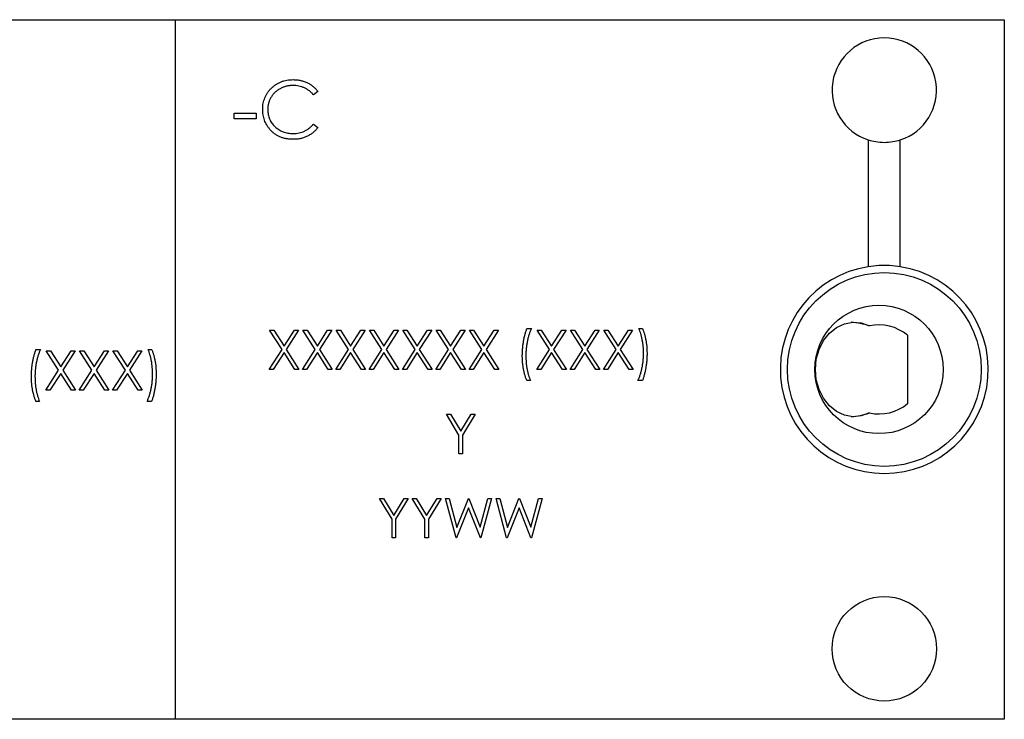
# Model space of a CAD drawing. Header units: inches. Extents: x 6.4 to 30, y 4.1 to 18.2.
# Tile 4 of 34: x 13.8 to 15.8, y 4.2 to 5.6. Entities that reach past the tile are written whole.
import ezdxf

# ---------------------------------------------------------------- set-up
doc = ezdxf.new("R2010")
doc.units = ezdxf.units.IN
doc.header["$LTSCALE"] = 2
doc.header["$MEASUREMENT"] = 0

msp = doc.modelspace()

# ---------------------------------------------------------------- linework, layer by layer
at = {"color": 7, "linetype": 'Continuous', "lineweight": 25}
for p, q in [((12.9413, 5.6384), (14.0813, 5.6384)), ((14.0813, 5.6386), (15.8353, 5.6386)), ((14.0813, 4.1586), (14.0813, 5.6386)), ((15.8353, 5.6386), (15.8353, 4.1586)), ((14.3828, 5.4866), (14.3734, 5.4793)), ((14.2059, 5.4409), (14.252, 5.4409)), ((14.2059, 5.4286), (14.2059, 5.4409)), ((14.252, 5.4409), (14.252, 5.4286)), ((14.252, 5.4286), (14.2059, 5.4286)), ((14.3734, 5.4178), (14.3828, 5.4107)), ((15.5474, 5.3844), (15.5474, 5.1159)), ((15.6152, 5.1159), (15.6152, 5.3844)), ((14.2806, 4.9819), (14.2893, 4.9819)), ((14.3068, 4.9411), (14.2806, 4.9819)), ((14.2893, 4.9819), (14.3111, 4.9478)), ((14.3111, 4.9478), (14.3329, 4.9819)), ((14.3415, 4.9819), (14.3154, 4.9411)), ((14.3329, 4.9819), (14.3415, 4.9819)), ((14.3511, 4.9819), (14.3598, 4.9819)), ((14.3773, 4.9411), (14.3511, 4.9819)), ((14.3598, 4.9819), (14.3816, 4.9478)), ((14.3816, 4.9478), (14.4034, 4.9819)), ((14.412, 4.9819), (14.3859, 4.9411)), ((14.4034, 4.9819), (14.412, 4.9819)), ((14.4217, 4.9819), (14.4303, 4.9819)), ((14.4478, 4.9411), (14.4217, 4.9819)), ((14.4303, 4.9819), (14.4521, 4.9478)), ((14.4521, 4.9478), (14.4739, 4.9819)), ((14.4825, 4.9819), (14.4564, 4.9411)), ((14.4739, 4.9819), (14.4825, 4.9819)), ((14.4922, 4.9819), (14.5008, 4.9819)), ((14.5183, 4.9411), (14.4922, 4.9819)), ((14.5008, 4.9819), (14.5226, 4.9478)), ((14.5226, 4.9478), (14.5444, 4.9819)), ((14.5531, 4.9819), (14.5269, 4.9411)), ((14.5444, 4.9819), (14.5531, 4.9819)), ((14.5627, 4.9819), (14.5713, 4.9819)), ((14.5888, 4.9411), (14.5627, 4.9819)), ((14.5713, 4.9819), (14.5931, 4.9478)), ((14.5931, 4.9478), (14.6149, 4.9819)), ((14.6236, 4.9819), (14.5974, 4.9411)), ((14.6149, 4.9819), (14.6236, 4.9819)), ((14.6332, 4.9819), (14.6418, 4.9819)), ((14.6593, 4.9411), (14.6332, 4.9819)), ((14.6418, 4.9819), (14.6636, 4.9478)), ((14.6636, 4.9478), (14.6855, 4.9819)), ((14.6941, 4.9819), (14.668, 4.9411)), ((14.6855, 4.9819), (14.6941, 4.9819)), ((14.7037, 4.9819), (14.7123, 4.9819)), ((14.7298, 4.9411), (14.7037, 4.9819)), ((14.7123, 4.9819), (14.7342, 4.9478)), ((14.7342, 4.9478), (14.756, 4.9819)), ((14.7646, 4.9819), (14.7385, 4.9411)), ((14.756, 4.9819), (14.7646, 4.9819)), ((14.825, 4.9851), (14.8346, 4.9851)), ((14.8469, 4.9819), (14.8555, 4.9819)), ((14.873, 4.9411), (14.8469, 4.9819)), ((14.8555, 4.9819), (14.8773, 4.9478)), ((14.8773, 4.9478), (14.8991, 4.9819)), ((14.9078, 4.9819), (14.8816, 4.9411)), ((14.8991, 4.9819), (14.9078, 4.9819)), ((14.9174, 4.9819), (14.926, 4.9819)), ((14.9435, 4.9411), (14.9174, 4.9819)), ((14.926, 4.9819), (14.9478, 4.9478)), ((14.9478, 4.9478), (14.9696, 4.9819)), ((14.9783, 4.9819), (14.9521, 4.9411)), ((14.9696, 4.9819), (14.9783, 4.9819)), ((14.9879, 4.9819), (14.9965, 4.9819)), ((15.014, 4.9411), (14.9879, 4.9819)), ((14.9965, 4.9819), (15.0183, 4.9478)), ((15.0183, 4.9478), (15.0402, 4.9819)), ((15.0488, 4.9819), (15.0227, 4.9411)), ((15.0402, 4.9819), (15.0488, 4.9819)), ((15.0621, 4.9851), (15.0696, 4.9851)), ((15.6304, 4.971), (15.6304, 4.8262)), ((13.7862, 4.9411), (13.7958, 4.9411)), ((14.0234, 4.9411), (14.0308, 4.9411)), ((14.2796, 4.8986), (14.3068, 4.9411)), ((14.3154, 4.9411), (14.3426, 4.8986)), ((14.3501, 4.8986), (14.3773, 4.9411)), ((14.3859, 4.9411), (14.4131, 4.8986)), ((14.4206, 4.8986), (14.4478, 4.9411)), ((14.4564, 4.9411), (14.4836, 4.8986)), ((14.4911, 4.8986), (14.5183, 4.9411)), ((14.5269, 4.9411), (14.5541, 4.8986)), ((14.5616, 4.8986), (14.5888, 4.9411)), ((14.5974, 4.9411), (14.6246, 4.8986)), ((14.6321, 4.8986), (14.6593, 4.9411)), ((14.668, 4.9411), (14.6952, 4.8986)), ((14.7026, 4.8986), (14.7298, 4.9411)), ((14.7385, 4.9411), (14.7657, 4.8986)), ((14.8458, 4.8986), (14.873, 4.9411)), ((14.8816, 4.9411), (14.9088, 4.8986)), ((14.9163, 4.8986), (14.9435, 4.9411)), ((14.9521, 4.9411), (14.9793, 4.8986)), ((14.9868, 4.8986), (15.014, 4.9411)), ((15.0227, 4.9411), (15.0499, 4.8986)), ((13.8081, 4.9379), (13.8167, 4.9379)), ((13.8342, 4.897), (13.8081, 4.9379)), ((13.8167, 4.9379), (13.8385, 4.9038)), ((13.8385, 4.9038), (13.8604, 4.9379)), ((13.869, 4.9379), (13.8429, 4.897)), ((13.8604, 4.9379), (13.869, 4.9379)), ((13.8786, 4.9379), (13.8872, 4.9379)), ((13.9047, 4.897), (13.8786, 4.9379)), ((13.8872, 4.9379), (13.909, 4.9038)), ((13.909, 4.9038), (13.9309, 4.9379)), ((13.9395, 4.9379), (13.9134, 4.897)), ((13.9309, 4.9379), (13.9395, 4.9379)), ((13.9491, 4.9379), (13.9577, 4.9379)), ((13.9753, 4.897), (13.9491, 4.9379)), ((13.9577, 4.9379), (13.9796, 4.9038)), ((13.9796, 4.9038), (14.0014, 4.9379)), ((14.01, 4.9379), (13.9839, 4.897)), ((14.0014, 4.9379), (14.01, 4.9379)), ((14.3111, 4.9343), (14.2882, 4.8986)), ((14.334, 4.8986), (14.3111, 4.9343)), ((14.3816, 4.9343), (14.3587, 4.8986)), ((14.4045, 4.8986), (14.3816, 4.9343)), ((14.4521, 4.9343), (14.4292, 4.8986)), ((14.475, 4.8986), (14.4521, 4.9343)), ((14.5226, 4.9343), (14.4997, 4.8986)), ((14.5455, 4.8986), (14.5226, 4.9343)), ((14.5931, 4.9343), (14.5702, 4.8986)), ((14.616, 4.8986), (14.5931, 4.9343)), ((14.6636, 4.9343), (14.6408, 4.8986)), ((14.6865, 4.8986), (14.6636, 4.9343)), ((14.7342, 4.9343), (14.7113, 4.8986)), ((14.757, 4.8986), (14.7342, 4.9343)), ((14.8773, 4.9343), (14.8544, 4.8986)), ((14.9002, 4.8986), (14.8773, 4.9343)), ((14.9478, 4.9343), (14.9249, 4.8986)), ((14.9707, 4.8986), (14.9478, 4.9343)), ((15.0183, 4.9343), (14.9955, 4.8986)), ((15.0412, 4.8986), (15.0183, 4.9343)), ((13.807, 4.8545), (13.8342, 4.897)), ((13.8429, 4.897), (13.8701, 4.8545)), ((13.8775, 4.8545), (13.9047, 4.897)), ((13.9134, 4.897), (13.9406, 4.8545)), ((13.948, 4.8545), (13.9753, 4.897)), ((13.9839, 4.897), (14.0111, 4.8545)), ((14.2882, 4.8986), (14.2796, 4.8986)), ((14.3426, 4.8986), (14.334, 4.8986)), ((14.3587, 4.8986), (14.3501, 4.8986)), ((14.4131, 4.8986), (14.4045, 4.8986)), ((14.4292, 4.8986), (14.4206, 4.8986)), ((14.4836, 4.8986), (14.475, 4.8986)), ((14.4997, 4.8986), (14.4911, 4.8986)), ((14.5541, 4.8986), (14.5455, 4.8986)), ((14.5702, 4.8986), (14.5616, 4.8986)), ((14.6246, 4.8986), (14.616, 4.8986)), ((14.6408, 4.8986), (14.6321, 4.8986)), ((14.6952, 4.8986), (14.6865, 4.8986)), ((14.7113, 4.8986), (14.7026, 4.8986)), ((14.7657, 4.8986), (14.757, 4.8986)), ((14.8544, 4.8986), (14.8458, 4.8986)), ((14.9088, 4.8986), (14.9002, 4.8986)), ((14.9249, 4.8986), (14.9163, 4.8986)), ((14.9793, 4.8986), (14.9707, 4.8986)), ((14.9955, 4.8986), (14.9868, 4.8986)), ((15.0499, 4.8986), (15.0412, 4.8986)), ((13.8385, 4.8903), (13.8156, 4.8545)), ((13.8614, 4.8545), (13.8385, 4.8903)), ((13.909, 4.8903), (13.8862, 4.8545)), ((13.9319, 4.8545), (13.909, 4.8903)), ((13.9796, 4.8903), (13.9567, 4.8545)), ((14.0024, 4.8545), (13.9796, 4.8903)), ((14.8324, 4.8751), (14.825, 4.8751)), ((15.0696, 4.8751), (15.06, 4.8751)), ((13.8156, 4.8545), (13.807, 4.8545)), ((13.8701, 4.8545), (13.8614, 4.8545)), ((13.8862, 4.8545), (13.8775, 4.8545)), ((13.9406, 4.8545), (13.9319, 4.8545)), ((13.9567, 4.8545), (13.948, 4.8545)), ((14.0111, 4.8545), (14.0024, 4.8545)), ((13.7937, 4.831), (13.7862, 4.831)), ((14.0308, 4.831), (14.0212, 4.831)), ((14.6546, 4.8037), (14.6631, 4.8037)), ((14.6813, 4.7599), (14.6546, 4.8037)), ((14.6631, 4.8037), (14.685, 4.7678)), ((14.685, 4.7678), (14.7069, 4.8037)), ((14.7155, 4.8037), (14.6887, 4.7599)), ((14.7069, 4.8037), (14.7155, 4.8037)), ((14.6813, 4.7203), (14.6813, 4.7599)), ((14.6887, 4.7599), (14.6887, 4.7203)), ((14.6887, 4.7203), (14.6813, 4.7203)), ((14.513, 4.6254), (14.5216, 4.6254)), ((14.5397, 4.5817), (14.513, 4.6254)), ((14.5216, 4.6254), (14.5435, 4.5896)), ((14.5435, 4.5896), (14.5653, 4.6254)), ((14.5739, 4.6254), (14.5472, 4.5817)), ((14.5653, 4.6254), (14.5739, 4.6254)), ((14.5824, 4.6254), (14.591, 4.6254)), ((14.6092, 4.5817), (14.5824, 4.6254)), ((14.591, 4.6254), (14.6129, 4.5896)), ((14.6129, 4.5896), (14.6348, 4.6254)), ((14.6433, 4.6254), (14.6166, 4.5817)), ((14.6348, 4.6254), (14.6433, 4.6254)), ((14.653, 4.6254), (14.6607, 4.6254)), ((14.6751, 4.5421), (14.653, 4.6254)), ((14.6607, 4.6254), (14.677, 4.5643)), ((14.7016, 4.6058), (14.6762, 4.5421)), ((14.677, 4.5643), (14.7012, 4.6254)), ((14.7012, 4.6254), (14.7023, 4.6254)), ((14.7266, 4.5421), (14.7016, 4.6058)), ((14.7023, 4.6254), (14.7261, 4.5647)), ((14.7261, 4.5647), (14.7425, 4.6254)), ((14.7502, 4.6254), (14.7277, 4.5421)), ((14.7425, 4.6254), (14.7502, 4.6254)), ((14.7598, 4.6254), (14.7675, 4.6254)), ((14.782, 4.5421), (14.7598, 4.6254)), ((14.7675, 4.6254), (14.7838, 4.5643)), ((14.8084, 4.6058), (14.783, 4.5421)), ((14.7838, 4.5643), (14.8081, 4.6254)), ((14.8081, 4.6254), (14.8092, 4.6254)), ((14.8335, 4.5421), (14.8084, 4.6058)), ((14.8092, 4.6254), (14.833, 4.5647)), ((14.833, 4.5647), (14.8494, 4.6254)), ((14.857, 4.6254), (14.8345, 4.5421)), ((14.8494, 4.6254), (14.857, 4.6254)), ((14.5397, 4.5421), (14.5397, 4.5817)), ((14.5472, 4.5817), (14.5472, 4.5421)), ((14.6092, 4.5421), (14.6092, 4.5817)), ((14.6166, 4.5817), (14.6166, 4.5421)), ((14.5472, 4.5421), (14.5397, 4.5421)), ((14.6166, 4.5421), (14.6092, 4.5421)), ((14.6762, 4.5421), (14.6751, 4.5421)), ((14.7277, 4.5421), (14.7266, 4.5421)), ((14.783, 4.5421), (14.782, 4.5421)), ((14.8345, 4.5421), (14.8335, 4.5421)), ((14.0813, 4.1584), (12.9413, 4.1584)), ((15.8353, 4.1586), (14.0813, 4.1586)), ((14.0813, 4.1586), (14.0813, 4.1584))]:
    msp.add_line(p, q, dxfattribs=at)
at = {"color": 7, "linetype": 'Continuous', "lineweight": 25, "flags": 128}
msp.add_lwpolyline([(15.5499, 4.8065), (15.5326, 4.8002), (15.5147, 4.7986), (15.4969, 4.8018), (15.4801, 4.8097), (15.4651, 4.8217), (15.4526, 4.8375), (15.4432, 4.8561), (15.4374, 4.8768), (15.4354, 4.8986), (15.4374, 4.9203), (15.4432, 4.941), (15.4526, 4.9597), (15.4651, 4.9754), (15.4801, 4.9875), (15.4969, 4.9953), (15.5147, 4.9985), (15.5326, 4.9969), (15.5499, 4.9906)], dxfattribs=at)
at = {"color": 7, "linetype": 'Continuous', "lineweight": 25}
for centre, radius in [((15.5813, 4.8986), 0.205), ((15.5701, 4.8986), 0.1358), ((15.5813, 4.3076), 0.1105)]:
    msp.add_circle(centre, radius, dxfattribs=at)
for centre, radius, start, end in [((15.5813, 5.4896), 0.1105, 287.8721, 252.1279), ((15.5813, 4.8986), 0.22, 98.8671, 81.1329), ((15.5701, 4.8986), 0.0942, 50.188, 102.3699), ((15.5701, 4.8986), 0.0942, 257.6301, 309.812)]:
    msp.add_arc(centre, radius, start, end, dxfattribs=at)
for start_param, end_param in [(4.31083, 4.637141), (1.646045, 1.972356)]:
    msp.add_ellipse((15.5024, 4.8986), major_axis=(-0.1215, 0), ratio=0.823026, start_param=start_param, end_param=end_param, dxfattribs=at)
for points, knots in [([(14.2659, 5.4493), (14.2659, 5.4514), (14.266, 5.4557), (14.2669, 5.4619), (14.2684, 5.4679), (14.2704, 5.4736), (14.273, 5.479), (14.2762, 5.4842), (14.2799, 5.4891), (14.2842, 5.4937), (14.2889, 5.4979), (14.294, 5.5016), (14.2994, 5.5047), (14.305, 5.5073), (14.311, 5.5092), (14.3172, 5.5106), (14.3237, 5.5115), (14.3282, 5.5116), (14.3304, 5.5117)], [0, 0, 0, 0, 0.064558, 0.127014, 0.187955, 0.248014, 0.307748, 0.368235, 0.42947, 0.492743, 0.556258, 0.618217, 0.679655, 0.741246, 0.803415, 0.866815, 0.932328, 1, 1, 1, 1]), ([(14.3304, 5.5117), (14.3318, 5.5116), (14.3346, 5.5116), (14.3386, 5.5113), (14.3425, 5.5108), (14.3463, 5.51), (14.3501, 5.5091), (14.3537, 5.508), (14.3573, 5.5066), (14.3607, 5.5051), (14.364, 5.5034), (14.3671, 5.5015), (14.3701, 5.4994), (14.373, 5.4972), (14.3757, 5.4948), (14.3782, 5.4922), (14.3806, 5.4895), (14.3821, 5.4875), (14.3828, 5.4866)], [0, 0, 0, 0, 0.068548, 0.135683, 0.201215, 0.265682, 0.329267, 0.392395, 0.45507, 0.517127, 0.57879, 0.63974, 0.700192, 0.759806, 0.819628, 0.879355, 0.939512, 1, 1, 1, 1]), ([(14.3298, 5.4993), (14.3286, 5.4993), (14.3262, 5.4993), (14.3226, 5.4989), (14.3191, 5.4984), (14.3157, 5.4977), (14.3124, 5.4967), (14.3091, 5.4956), (14.3059, 5.4941), (14.3027, 5.4926), (14.2997, 5.4908), (14.2969, 5.4889), (14.2942, 5.4868), (14.2917, 5.4846), (14.2894, 5.4822), (14.2872, 5.4797), (14.2852, 5.4771), (14.2834, 5.4743), (14.2818, 5.4714), (14.2805, 5.4684), (14.2793, 5.4653), (14.2783, 5.4621), (14.2776, 5.4588), (14.277, 5.4554), (14.2767, 5.452), (14.2767, 5.4496), (14.2766, 5.4485)], [0, 0, 0, 0, 0.043955, 0.087502, 0.130463, 0.172752, 0.215403, 0.25765, 0.300153, 0.343121, 0.385925, 0.427686, 0.468818, 0.509492, 0.549883, 0.58998, 0.630405, 0.670869, 0.711384, 0.751627, 0.791776, 0.832459, 0.873319, 0.914543, 0.956924, 1, 1, 1, 1]), ([(14.3734, 5.4793), (14.3727, 5.4801), (14.3714, 5.4817), (14.3692, 5.484), (14.367, 5.4861), (14.3647, 5.488), (14.3622, 5.4898), (14.3597, 5.4914), (14.357, 5.4929), (14.3534, 5.4947), (14.3486, 5.4966), (14.3425, 5.4982), (14.3362, 5.4992), (14.332, 5.4993), (14.3298, 5.4993)], [0, 0, 0, 0, 0.063163, 0.125475, 0.187121, 0.248294, 0.309295, 0.36985, 0.430973, 0.492456, 0.616148, 0.740844, 0.868183, 1, 1, 1, 1]), ([(14.2811, 5.4065), (14.2799, 5.408), (14.2775, 5.4109), (14.2744, 5.4158), (14.2717, 5.4208), (14.2696, 5.426), (14.2679, 5.4315), (14.2668, 5.4372), (14.266, 5.4432), (14.2659, 5.4472), (14.2659, 5.4493)], [0, 0, 0, 0, 0.124329, 0.247156, 0.36878, 0.490734, 0.613614, 0.738958, 0.867311, 1, 1, 1, 1]), ([(14.2766, 5.4485), (14.2767, 5.4467), (14.2768, 5.4432), (14.2775, 5.4381), (14.2787, 5.4332), (14.2804, 5.4286), (14.2825, 5.4241), (14.2852, 5.4199), (14.2883, 5.4159), (14.2919, 5.4122), (14.2958, 5.4089), (14.3, 5.4059), (14.3045, 5.4034), (14.3092, 5.4013), (14.3142, 5.3998), (14.3194, 5.3986), (14.3249, 5.3979), (14.3286, 5.3978), (14.3305, 5.3978)], [0, 0, 0, 0, 0.064323, 0.12629, 0.186726, 0.246146, 0.305576, 0.365429, 0.426326, 0.48884, 0.551725, 0.613919, 0.675484, 0.737334, 0.800229, 0.864502, 0.931041, 1, 1, 1, 1]), ([(14.3305, 5.3978), (14.3326, 5.3979), (14.3367, 5.398), (14.3428, 5.3989), (14.3486, 5.4005), (14.3541, 5.4027), (14.3594, 5.4055), (14.3644, 5.409), (14.3691, 5.4131), (14.3719, 5.4162), (14.3734, 5.4178)], [0, 0, 0, 0, 0.128515, 0.252949, 0.374755, 0.49594, 0.617181, 0.740909, 0.867811, 1, 1, 1, 1]), ([(14.3306, 5.3855), (14.3293, 5.3855), (14.3267, 5.3855), (14.323, 5.3858), (14.3193, 5.3862), (14.3158, 5.3868), (14.3123, 5.3875), (14.3089, 5.3884), (14.3057, 5.3895), (14.3025, 5.3907), (14.2995, 5.3921), (14.2965, 5.3937), (14.2937, 5.3954), (14.291, 5.3973), (14.2883, 5.3993), (14.2858, 5.4015), (14.2834, 5.4039), (14.2819, 5.4056), (14.2811, 5.4065)], [0, 0, 0, 0, 0.069663, 0.13775, 0.203917, 0.26878, 0.332414, 0.394754, 0.45618, 0.516996, 0.577396, 0.637198, 0.696999, 0.756756, 0.816554, 0.876948, 0.938132, 1, 1, 1, 1]), ([(14.3828, 5.4107), (14.382, 5.4097), (14.3805, 5.4077), (14.3781, 5.405), (14.3755, 5.4024), (14.3728, 5.4), (14.3699, 5.3977), (14.3669, 5.3957), (14.3637, 5.3938), (14.3605, 5.392), (14.3571, 5.3905), (14.3536, 5.3892), (14.35, 5.388), (14.3463, 5.3871), (14.3425, 5.3864), (14.3386, 5.3859), (14.3346, 5.3855), (14.332, 5.3855), (14.3306, 5.3855)], [0, 0, 0, 0, 0.061674, 0.123053, 0.183475, 0.243727, 0.304279, 0.364863, 0.425946, 0.487391, 0.54922, 0.611144, 0.673529, 0.736961, 0.800785, 0.866013, 0.932101, 1, 1, 1, 1]), ([(15.5474, 5.3844), (15.5523, 5.3828), (15.5576, 5.3815), (15.5692, 5.3796), (15.5751, 5.3791), (15.5873, 5.3791), (15.5933, 5.3796), (15.6048, 5.3815), (15.6102, 5.3828), (15.6152, 5.3844)], [0, 0, 0, 0, 0.25, 0.25, 0.5, 0.5, 0.75, 0.75, 1, 1, 1, 1]), ([(14.8153, 4.9267), (14.8154, 4.9293), (14.8154, 4.9345), (14.8159, 4.9423), (14.8167, 4.9499), (14.8177, 4.9574), (14.8191, 4.9647), (14.8208, 4.9718), (14.8227, 4.9786), (14.8242, 4.983), (14.825, 4.9851)], [0, 0, 0, 0, 0.1316635, 0.2621364, 0.3907764, 0.5186317, 0.6439817, 0.765918, 0.8844345, 1, 1, 1, 1]), ([(14.8346, 4.9851), (14.8341, 4.9842), (14.8332, 4.9822), (14.832, 4.9792), (14.8308, 4.9761), (14.8298, 4.9729), (14.8287, 4.9695), (14.8277, 4.9661), (14.8268, 4.9625), (14.8257, 4.9575), (14.8246, 4.9512), (14.8236, 4.9435), (14.8229, 4.9357), (14.8229, 4.9304), (14.8228, 4.9278)], [0, 0, 0, 0, 0.053473, 0.108577, 0.164847, 0.222508, 0.282149, 0.343289, 0.405779, 0.470211, 0.600937, 0.732284, 0.865466, 1, 1, 1, 1]), ([(15.0718, 4.9324), (15.0717, 4.9348), (15.0717, 4.9397), (15.0712, 4.9469), (15.0704, 4.954), (15.0693, 4.9609), (15.0679, 4.9675), (15.0662, 4.9738), (15.0644, 4.9796), (15.0629, 4.9833), (15.0621, 4.9851)], [0, 0, 0, 0, 0.136244, 0.269948, 0.402078, 0.532211, 0.658436, 0.778422, 0.891982, 1, 1, 1, 1]), ([(15.0696, 4.9851), (15.07, 4.9843), (15.0707, 4.9825), (15.0718, 4.9799), (15.0727, 4.9771), (15.0736, 4.9742), (15.0745, 4.9712), (15.0753, 4.9681), (15.076, 4.9649), (15.0769, 4.9604), (15.0778, 4.9547), (15.0786, 4.9477), (15.0791, 4.9406), (15.0792, 4.9358), (15.0792, 4.9334)], [0, 0, 0, 0, 0.052404, 0.106089, 0.161818, 0.218744, 0.277721, 0.338198, 0.4006, 0.464897, 0.59591, 0.728233, 0.86315, 1, 1, 1, 1]), ([(13.7766, 4.8827), (13.7766, 4.8853), (13.7767, 4.8905), (13.7771, 4.8982), (13.7779, 4.9059), (13.779, 4.9133), (13.7803, 4.9207), (13.782, 4.9277), (13.7839, 4.9345), (13.7854, 4.9389), (13.7862, 4.9411)], [0, 0, 0, 0, 0.131664, 0.262136, 0.390776, 0.518632, 0.643982, 0.765918, 0.884434, 1, 1, 1, 1]), ([(13.7958, 4.9411), (13.7954, 4.9401), (13.7945, 4.9382), (13.7932, 4.9352), (13.7921, 4.9321), (13.791, 4.9288), (13.7899, 4.9255), (13.789, 4.922), (13.7881, 4.9184), (13.787, 4.9135), (13.7858, 4.9072), (13.7848, 4.8995), (13.7842, 4.8916), (13.7841, 4.8864), (13.784, 4.8837)], [0, 0, 0, 0, 0.053473, 0.108577, 0.164847, 0.222508, 0.282149, 0.343289, 0.405779, 0.470211, 0.600937, 0.732284, 0.865466, 1, 1, 1, 1]), ([(14.033, 4.8883), (14.0329, 4.8908), (14.0329, 4.8957), (14.0324, 4.9029), (14.0316, 4.9099), (14.0305, 4.9168), (14.0291, 4.9235), (14.0275, 4.9297), (14.0256, 4.9356), (14.0241, 4.9393), (14.0234, 4.9411)], [0, 0, 0, 0, 0.136244, 0.269948, 0.402078, 0.532211, 0.658436, 0.778422, 0.891982, 1, 1, 1, 1]), ([(14.0308, 4.9411), (14.0312, 4.9402), (14.032, 4.9385), (14.033, 4.9358), (14.0339, 4.9331), (14.0349, 4.9302), (14.0357, 4.9272), (14.0365, 4.9241), (14.0372, 4.9208), (14.0381, 4.9164), (14.0391, 4.9107), (14.0399, 4.9037), (14.0404, 4.8966), (14.0404, 4.8918), (14.0405, 4.8894)], [0, 0, 0, 0, 0.052404, 0.106089, 0.161818, 0.218744, 0.277721, 0.338198, 0.4006, 0.464897, 0.59591, 0.728233, 0.86315, 1, 1, 1, 1]), ([(14.825, 4.8751), (14.8246, 4.8759), (14.8239, 4.8776), (14.8228, 4.8803), (14.8219, 4.8831), (14.821, 4.886), (14.8202, 4.889), (14.8193, 4.8921), (14.8186, 4.8953), (14.8177, 4.8997), (14.8168, 4.9054), (14.8159, 4.9124), (14.8154, 4.9195), (14.8154, 4.9243), (14.8153, 4.9267)], [0, 0, 0, 0, 0.052353, 0.106112, 0.161517, 0.218727, 0.277481, 0.338119, 0.400299, 0.464438, 0.59532, 0.728174, 0.862962, 1, 1, 1, 1]), ([(14.8228, 4.9278), (14.8229, 4.9253), (14.8229, 4.9205), (14.8234, 4.9133), (14.8242, 4.9062), (14.8253, 4.8993), (14.8267, 4.8927), (14.8284, 4.8864), (14.8302, 4.8806), (14.8317, 4.8769), (14.8324, 4.8751)], [0, 0, 0, 0, 0.13593, 0.269938, 0.40172, 0.532154, 0.658374, 0.778135, 0.891986, 1, 1, 1, 1]), ([(15.06, 4.8751), (15.0605, 4.876), (15.0614, 4.878), (15.0626, 4.881), (15.0638, 4.8841), (15.0649, 4.8873), (15.0659, 4.8907), (15.0669, 4.8941), (15.0677, 4.8977), (15.0689, 4.9026), (15.07, 4.9089), (15.071, 4.9167), (15.0716, 4.9245), (15.0717, 4.9298), (15.0718, 4.9324)], [0, 0, 0, 0, 0.053584, 0.108681, 0.165044, 0.222789, 0.282338, 0.343197, 0.405886, 0.470033, 0.600743, 0.732318, 0.865483, 1, 1, 1, 1]), ([(15.0792, 4.9334), (15.0792, 4.9308), (15.0792, 4.9256), (15.0787, 4.9179), (15.0779, 4.9103), (15.0768, 4.9028), (15.0755, 4.8955), (15.0738, 4.8884), (15.0719, 4.8816), (15.0704, 4.8772), (15.0696, 4.8751)], [0, 0, 0, 0, 0.131533, 0.261314, 0.390381, 0.518144, 0.643638, 0.76565, 0.884302, 1, 1, 1, 1]), ([(13.7862, 4.831), (13.7858, 4.8319), (13.7851, 4.8336), (13.7841, 4.8363), (13.7831, 4.839), (13.7822, 4.8419), (13.7814, 4.8449), (13.7806, 4.848), (13.7798, 4.8512), (13.7789, 4.8557), (13.778, 4.8614), (13.7772, 4.8683), (13.7767, 4.8755), (13.7766, 4.8803), (13.7766, 4.8827)], [0, 0, 0, 0, 0.0523531, 0.106112, 0.1615167, 0.2187266, 0.2774806, 0.3381193, 0.4002995, 0.4644376, 0.5953198, 0.7281743, 0.8629619, 1, 1, 1, 1]), ([(13.784, 4.8837), (13.7841, 4.8813), (13.7842, 4.8764), (13.7846, 4.8692), (13.7854, 4.8622), (13.7865, 4.8553), (13.7879, 4.8486), (13.7896, 4.8424), (13.7914, 4.8365), (13.7929, 4.8328), (13.7937, 4.831)], [0, 0, 0, 0, 0.13593, 0.269938, 0.40172, 0.532154, 0.658374, 0.778135, 0.891986, 1, 1, 1, 1]), ([(14.0212, 4.831), (14.0217, 4.832), (14.0226, 4.8339), (14.0238, 4.8369), (14.025, 4.84), (14.0261, 4.8433), (14.0271, 4.8466), (14.0281, 4.8501), (14.029, 4.8537), (14.0301, 4.8586), (14.0313, 4.8649), (14.0322, 4.8726), (14.0329, 4.8804), (14.0329, 4.8857), (14.033, 4.8883)], [0, 0, 0, 0, 0.053584, 0.108681, 0.165044, 0.222789, 0.282338, 0.343197, 0.405886, 0.470033, 0.600743, 0.732318, 0.865483, 1, 1, 1, 1]), ([(14.0405, 4.8894), (14.0404, 4.8867), (14.0404, 4.8816), (14.0399, 4.8739), (14.0391, 4.8662), (14.038, 4.8587), (14.0367, 4.8514), (14.0351, 4.8444), (14.0331, 4.8376), (14.0316, 4.8332), (14.0308, 4.831)], [0, 0, 0, 0, 0.131533, 0.261314, 0.390381, 0.518144, 0.643638, 0.76565, 0.884302, 1, 1, 1, 1])]:
    msp.add_open_spline(points, degree=3, knots=knots, dxfattribs=at)
for points in [[(15.5701, 5.1183), (15.5619, 5.1179), (15.5543, 5.117), (15.5474, 5.1159)], [(15.5924, 5.1183), (15.585, 5.1187), (15.5776, 5.1187), (15.5701, 5.1183)], [(15.6152, 5.1159), (15.6082, 5.117), (15.6006, 5.1179), (15.5924, 5.1183)]]:
    msp.add_open_spline(points, degree=3, dxfattribs=at)

doc.saveas('drawing.dxf')
